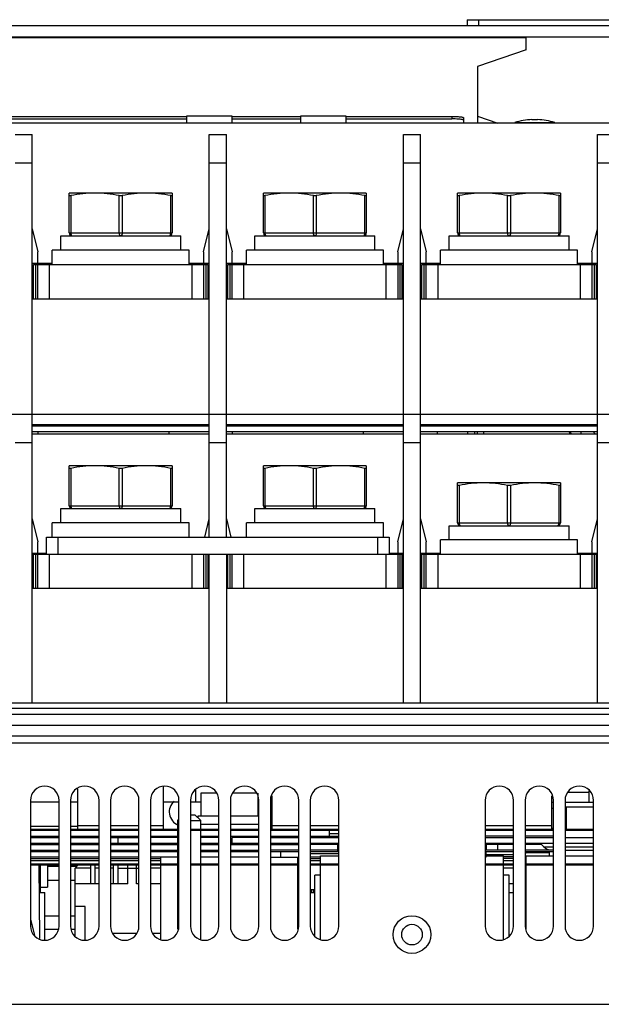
# Model space of a CAD drawing. Header units: millimetres. Extents: x 0 to 1800, y 0 to 1500.
# Tile 7 of 27: x 604 to 706, y 164 to 336. Entities that reach past the tile are written whole.
import ezdxf

# ---------------------------------------------------------------- set-up
doc = ezdxf.new("R2010")
doc.units = ezdxf.units.MM
doc.header["$LTSCALE"] = 99
doc.layers.get('0').update_dxf_attribs({"linetype": 'CONTINUOUS'})
doc.layers.add('00_COMPONENTS', color=7, linetype='CONTINUOUS')

msp = doc.modelspace()

# ---------------------------------------------------------------- linework, layer by layer
at = {"color": 7, "linetype": 'CONTINUOUS'}
for p, q in [((579.87, 319), (633.37, 319)), ((633.37, 319.04), (633.37, 317.85)), ((641.37, 319.04), (633.37, 319.04)), ((641.37, 317.85), (641.37, 319.04)), ((641.37, 319), (653.37, 319)), ((653.37, 319.04), (653.37, 317.85)), ((661.37, 319.04), (653.37, 319.04)), ((661.37, 317.85), (661.37, 319.04)), ((661.37, 319), (679.87, 319)), ((579.87, 318.57), (633.37, 318.57)), ((641.37, 318.57), (653.37, 318.57)), ((661.37, 318.57), (679.87, 318.57)), ((681.87, 318.81), (681.87, 317.85))]:
    msp.add_line(p, q, dxfattribs=at)
at = {"color": 9, "linetype": 'CONTINUOUS'}
msp.add_line((679.87, 319), (679.87, 318.57), dxfattribs=at)
at = {"color": 7, "linetype": 'CONTINUOUS'}
for points, knots in [([(679.87, 319), (680.13, 319), (680.6, 318.99), (681.16, 318.96), (681.52, 318.92), (681.7, 318.89), (681.81, 318.86), (681.87, 318.83), (681.87, 318.81)], [0, 0, 0, 0, 0.377856, 0.698764, 0.822261, 0.914972, 0.973749, 1, 1, 1, 1]), ([(681.29, 318.52), (681.19, 318.53), (680.72, 318.56), (680.24, 318.57), (679.87, 318.57)], [0, 0, 0, 0, 0.21464, 1, 1, 1, 1]), ([(681.87, 318.38), (681.87, 318.4), (681.81, 318.43), (681.63, 318.48), (681.43, 318.5), (681.29, 318.52)], [0, 0, 0, 0, 0.087173, 0.282352, 1, 1, 1, 1])]:
    msp.add_open_spline(points, degree=3, knots=knots, dxfattribs=at)
at = {"layer": '00_COMPONENTS', "color": 3, "linetype": 'CONTINUOUS'}
for p, q in [((512.87, 334.95), (832.87, 334.95)), ((684.37, 319.06), (687.92, 317.85)), ((682.67, 263.35), (682.67, 263.85)), ((684.37, 263.35), (684.37, 263.85)), ((744.57, 212.35), (601.17, 212.35)), ((614.37, 194.15), (614.37, 201.27)), ((629.37, 194.15), (629.37, 201.71)), ((648.37, 194.15), (648.37, 200.07)), ((697.37, 194.15), (697.37, 200.07)), ((606.07, 199.25), (606.07, 177.25)), ((611.07, 177.25), (611.07, 199.25)), ((613.07, 199.25), (613.07, 177.25)), ((618.07, 177.25), (618.07, 199.25)), ((620.07, 199.25), (620.07, 177.25)), ((625.07, 177.25), (625.07, 199.25)), ((627.07, 199.25), (627.07, 177.25)), ((632.07, 177.25), (632.07, 199.25)), ((634.07, 199.25), (634.07, 177.25)), ((639.07, 177.25), (639.07, 199.25)), ((641.07, 199.25), (641.07, 177.25)), ((646.07, 177.25), (646.07, 199.25)), ((648.07, 199.25), (648.07, 177.25)), ((653.07, 177.25), (653.07, 199.25)), ((655.07, 199.25), (655.07, 177.25)), ((660.07, 177.25), (660.07, 199.25)), ((685.67, 199.25), (685.67, 177.25)), ((690.67, 177.25), (690.67, 199.25)), ((692.67, 199.25), (692.67, 177.25)), ((697.67, 177.25), (697.67, 199.25)), ((699.67, 199.25), (699.67, 177.25)), ((704.67, 177.25), (704.67, 199.25)), ((606.07, 194.75), (611.07, 194.75)), ((613.07, 194.75), (614.37, 194.75)), ((699.67, 194.75), (699.87, 194.75)), ((609.07, 187.75), (611.07, 187.75)), ((613.07, 187.75), (614.22, 187.75))]:
    msp.add_line(p, q, dxfattribs=at)
at = {"layer": '00_COMPONENTS', "color": 7, "linetype": 'CONTINUOUS'}
for p, q in [((682.52, 335.95), (682.52, 334.95)), ((682.52, 335.95), (813.52, 335.95)), ((512.87, 332.95), (832.87, 332.95)), ((692.87, 330.69), (692.87, 332.95)), ((692.87, 330.69), (684.37, 327.78)), ((684.37, 327.78), (684.37, 317.85)), ((776.87, 317.85), (568.87, 317.85)), ((690.87, 317.95), (690.87, 317.85)), ((690.87, 317.95), (697.87, 317.95)), ((693.87, 318.45), (694.87, 318.45)), ((697.87, 317.95), (697.87, 317.85)), ((603.37, 315.85), (606.37, 315.85)), ((606.37, 216.35), (606.37, 315.85)), ((637.37, 245.35), (637.37, 315.85)), ((637.37, 315.85), (640.37, 315.85)), ((640.37, 245.35), (640.37, 315.85)), ((671.37, 216.35), (671.37, 315.85)), ((671.37, 315.85), (674.37, 315.85)), ((674.37, 216.35), (674.37, 315.85)), ((705.37, 216.35), (705.37, 315.85)), ((705.37, 315.85), (708.37, 315.85)), ((612.87, 298.6), (612.87, 305.6)), ((630.87, 305.6), (612.87, 305.6)), ((630.87, 305.6), (630.87, 298.6)), ((646.87, 298.6), (646.87, 305.6)), ((664.87, 305.6), (646.87, 305.6)), ((664.87, 305.6), (664.87, 298.6)), ((680.87, 298.6), (680.87, 305.6)), ((698.87, 305.6), (680.87, 305.6)), ((698.87, 305.6), (698.87, 298.6)), ((606.37, 299.3), (607.37, 295.3)), ((636.37, 295.3), (637.37, 299.3)), ((640.37, 299.3), (641.37, 295.3)), ((670.37, 295.3), (671.37, 299.3)), ((674.37, 299.3), (675.37, 295.3)), ((704.37, 295.3), (705.37, 299.3)), ((611.37, 295.6), (611.37, 298.1)), ((611.37, 298.1), (632.37, 298.1)), ((632.37, 295.6), (632.37, 298.1)), ((645.37, 295.6), (645.37, 298.1)), ((645.37, 298.1), (666.37, 298.1)), ((666.37, 295.6), (666.37, 298.1)), ((679.37, 295.6), (679.37, 298.1)), ((679.37, 298.1), (700.37, 298.1)), ((700.37, 295.6), (700.37, 298.1)), ((607.37, 293.3), (607.37, 295.3)), ((609.87, 293.1), (609.87, 295.6)), ((633.87, 295.6), (609.87, 295.6)), ((633.87, 293.1), (633.87, 295.6)), ((636.37, 295.3), (636.37, 293.3)), ((641.37, 293.3), (641.37, 295.3)), ((643.87, 293.1), (643.87, 295.6)), ((667.87, 295.6), (643.87, 295.6)), ((667.87, 293.1), (667.87, 295.6)), ((670.37, 295.3), (670.37, 293.3)), ((675.37, 293.3), (675.37, 295.3)), ((677.87, 293.1), (677.87, 295.6)), ((701.87, 295.6), (677.87, 295.6)), ((701.87, 293.1), (701.87, 295.6)), ((704.37, 295.3), (704.37, 293.3)), ((606.37, 293.3), (609.87, 293.3)), ((606.62, 287.1), (606.62, 293.1)), ((606.62, 293.1), (637.12, 293.1)), ((606.82, 293.1), (606.82, 293.3)), ((607.37, 287.1), (607.37, 293.1)), ((633.87, 293.3), (637.37, 293.3)), ((636.37, 293.1), (636.37, 287.1)), ((636.92, 293.3), (636.92, 293.1)), ((637.12, 293.1), (637.12, 287.1)), ((640.37, 293.3), (643.87, 293.3)), ((640.62, 287.1), (640.62, 293.1)), ((640.62, 293.1), (671.12, 293.1)), ((640.82, 293.1), (640.82, 293.3)), ((641.37, 287.1), (641.37, 293.1)), ((667.87, 293.3), (671.37, 293.3)), ((670.37, 293.1), (670.37, 287.1)), ((670.92, 293.3), (670.92, 293.1)), ((671.12, 293.1), (671.12, 287.1)), ((674.37, 293.3), (677.87, 293.3)), ((674.62, 287.1), (674.62, 293.1)), ((674.62, 293.1), (705.12, 293.1)), ((674.82, 293.1), (674.82, 293.3)), ((675.37, 287.1), (675.37, 293.1)), ((701.87, 293.3), (705.37, 293.3)), ((704.37, 293.1), (704.37, 287.1)), ((704.92, 293.3), (704.92, 293.1)), ((705.12, 293.1), (705.12, 287.1)), ((606.37, 287.1), (637.37, 287.1)), ((640.37, 287.1), (671.37, 287.1)), ((674.37, 287.1), (705.37, 287.1)), ((551.87, 266.85), (793.87, 266.85)), ((606.37, 265.05), (637.37, 265.05)), ((606.37, 264.85), (637.37, 264.85)), ((606.37, 263.85), (637.37, 263.85)), ((607.37, 263.85), (607.37, 263.35)), ((630.37, 263.35), (630.37, 263.85)), ((640.37, 265.05), (671.37, 265.05)), ((640.37, 264.85), (671.37, 264.85)), ((640.37, 263.85), (671.37, 263.85)), ((641.37, 263.85), (641.37, 263.35)), ((664.37, 263.35), (664.37, 263.85)), ((674.37, 265.05), (705.37, 265.05)), ((674.37, 264.85), (705.37, 264.85)), ((674.37, 263.85), (705.37, 263.85)), ((677.27, 263.85), (677.27, 263.35)), ((683.87, 263.35), (683.87, 263.85)), ((685.47, 263.35), (685.44, 263.85)), ((700.49, 263.35), (700.46, 263.85)), ((700.73, 263.34), (700.7, 263.85)), ((702.41, 263.85), (702.43, 263.35)), ((637.37, 263.35), (606.37, 263.35)), ((671.37, 263.35), (640.37, 263.35)), ((705.37, 263.35), (674.37, 263.35)), ((612.87, 250.85), (612.87, 257.85)), ((630.87, 257.85), (612.87, 257.85)), ((630.87, 257.85), (630.87, 250.85)), ((646.87, 250.85), (646.87, 257.85)), ((664.87, 257.85), (646.87, 257.85)), ((664.87, 257.85), (664.87, 250.85)), ((680.87, 247.85), (680.87, 254.85)), ((698.87, 254.85), (680.87, 254.85)), ((698.87, 254.85), (698.87, 247.85)), ((611.37, 247.85), (611.37, 250.35)), ((611.37, 250.35), (632.37, 250.35)), ((632.37, 247.85), (632.37, 250.35)), ((645.37, 247.85), (645.37, 250.35)), ((645.37, 250.35), (666.37, 250.35)), ((666.37, 247.85), (666.37, 250.35)), ((606.37, 248.55), (607.37, 244.55)), ((636.57, 245.35), (637.37, 248.55)), ((640.37, 248.55), (641.17, 245.35)), ((670.37, 244.55), (671.37, 248.55)), ((674.37, 248.55), (675.37, 244.55)), ((704.37, 244.55), (705.37, 248.55)), ((609.87, 245.35), (609.87, 247.85)), ((633.87, 247.85), (609.87, 247.85)), ((633.87, 245.35), (633.87, 247.85)), ((643.87, 245.35), (643.87, 247.85)), ((667.87, 247.85), (643.87, 247.85)), ((667.87, 245.35), (667.87, 247.85)), ((679.37, 244.85), (679.37, 247.35)), ((679.37, 247.35), (700.37, 247.35)), ((700.37, 244.85), (700.37, 247.35)), ((608.87, 242.35), (608.87, 245.35)), ((608.87, 245.35), (668.87, 245.35)), ((668.87, 245.35), (668.87, 242.35)), ((677.87, 242.35), (677.87, 244.85)), ((701.87, 244.85), (677.87, 244.85)), ((701.87, 242.35), (701.87, 244.85)), ((607.37, 242.55), (607.37, 244.55)), ((670.37, 244.55), (670.37, 242.55)), ((675.37, 242.55), (675.37, 244.55)), ((704.37, 244.55), (704.37, 242.55)), ((606.37, 242.55), (608.87, 242.55)), ((606.62, 236.35), (606.62, 242.35)), ((606.62, 242.35), (671.12, 242.35)), ((606.82, 242.35), (606.82, 242.55)), ((607.37, 236.35), (607.37, 242.35)), ((636.37, 242.35), (636.37, 236.35)), ((637.12, 242.35), (637.12, 236.35)), ((637.37, 216.35), (637.37, 242.35)), ((640.37, 242.35), (640.37, 216.35)), ((640.62, 236.35), (640.62, 242.35)), ((641.37, 236.35), (641.37, 242.35)), ((668.87, 242.55), (671.37, 242.55)), ((670.37, 242.35), (670.37, 236.35)), ((670.92, 242.55), (670.92, 242.35)), ((671.12, 242.35), (671.12, 236.35)), ((674.37, 242.55), (677.87, 242.55)), ((674.62, 236.35), (674.62, 242.35)), ((674.62, 242.35), (705.12, 242.35)), ((674.82, 242.35), (674.82, 242.55)), ((675.37, 236.35), (675.37, 242.35)), ((701.87, 242.55), (705.37, 242.55)), ((704.37, 242.35), (704.37, 236.35)), ((704.92, 242.55), (704.92, 242.35)), ((705.12, 242.35), (705.12, 236.35)), ((637.37, 236.35), (606.37, 236.35)), ((671.37, 236.35), (640.37, 236.35)), ((705.37, 236.35), (674.37, 236.35)), ((568.87, 216.35), (776.87, 216.35)), ((600.37, 214.35), (745.37, 214.35)), ((634.98, 201.04), (634.98, 198.95)), ((635.87, 200.51), (635.87, 196.51)), ((638.62, 200.51), (635.87, 200.51)), ((645.62, 200.51), (641.53, 200.51)), ((645.87, 200.51), (645.87, 196.51)), ((703.87, 198.95), (703.87, 200.98)), ((611.07, 198.95), (606.07, 198.95)), ((614.37, 198.95), (613.07, 198.95)), ((632.07, 198.95), (629.37, 198.95)), ((635.87, 198.95), (634.07, 198.95)), ((646.07, 198.95), (645.87, 198.95)), ((648.37, 198.95), (648.07, 198.95)), ((697.37, 198.95), (697.67, 198.95)), ((699.67, 198.95), (704.67, 198.95)), ((634.07, 196.75), (634.87, 196.75)), ((635.87, 195.75), (634.87, 196.75)), ((697.67, 197.85), (697.37, 197.85)), ((697.61, 197.85), (697.61, 194.35)), ((704.67, 198.05), (699.87, 198.05)), ((699.87, 198.05), (699.87, 194.15)), ((631.87, 195.75), (632.07, 195.95)), ((631.87, 194.15), (631.87, 195.75)), ((631.87, 195.75), (632.07, 195.75)), ((634.07, 195.75), (635.87, 195.75)), ((635.37, 196.51), (635.37, 196.25)), ((639.07, 196.51), (635.37, 196.51)), ((635.87, 194.15), (635.87, 195.75)), ((639.07, 195.01), (635.87, 195.01)), ((646.07, 196.51), (641.07, 196.51)), ((646.07, 195.01), (641.07, 195.01)), ((611.07, 194.15), (606.07, 194.15)), ((606.07, 194.01), (611.07, 194.01)), ((618.07, 194.15), (613.07, 194.15)), ((613.07, 194.01), (618.07, 194.01)), ((625.07, 194.15), (620.07, 194.15)), ((620.07, 194.01), (625.07, 194.01)), ((632.07, 194.15), (627.07, 194.15)), ((627.07, 194.01), (632.07, 194.01)), ((631.87, 188.09), (631.87, 194.01)), ((639.07, 194.15), (634.07, 194.15)), ((634.07, 194.01), (639.07, 194.01)), ((635.87, 188.09), (635.87, 194.01)), ((646.07, 194.15), (641.07, 194.15)), ((641.07, 194.01), (646.07, 194.01)), ((653.07, 194.15), (648.07, 194.15)), ((648.07, 194.01), (653.07, 194.01)), ((660.07, 194.15), (655.07, 194.15)), ((655.07, 194.01), (660.07, 194.01)), ((658.37, 194.01), (658.37, 193.01)), ((690.67, 194.15), (685.67, 194.15)), ((685.67, 194.01), (690.67, 194.01)), ((697.67, 194.15), (692.67, 194.15)), ((692.67, 194.01), (697.67, 194.01)), ((697.67, 194.35), (697.37, 194.35)), ((697.51, 194.35), (697.51, 194.15)), ((704.67, 194.15), (699.67, 194.15)), ((699.67, 194.01), (704.67, 194.01)), ((606.07, 193.01), (611.07, 193.01)), ((606.07, 192.78), (611.07, 192.78)), ((606.07, 191.78), (611.07, 191.78)), ((606.07, 191.55), (611.07, 191.55)), ((613.07, 193.01), (618.07, 193.01)), ((613.07, 192.78), (618.07, 192.78)), ((613.07, 191.78), (618.07, 191.78)), ((613.07, 191.55), (618.07, 191.55)), ((620.07, 193.01), (625.07, 193.01)), ((620.07, 192.78), (625.07, 192.78)), ((620.07, 191.78), (625.07, 191.78)), ((620.07, 191.55), (625.07, 191.55)), ((627.07, 193.01), (631.87, 193.01)), ((632.07, 192.78), (627.07, 192.78)), ((627.07, 191.78), (632.07, 191.78)), ((627.07, 191.55), (631.87, 191.55)), ((635.87, 193.01), (639.07, 193.01)), ((639.07, 192.78), (635.87, 192.78)), ((635.87, 191.78), (639.07, 191.78)), ((635.87, 191.55), (639.07, 191.55)), ((641.07, 193.01), (646.07, 193.01)), ((641.07, 191.78), (646.07, 191.78)), ((641.07, 191.55), (646.07, 191.55)), ((641.37, 191.78), (641.37, 192.78)), ((646.07, 192.78), (641.37, 192.78)), ((648.07, 193.01), (653.07, 193.01)), ((648.07, 192.78), (653.07, 192.78)), ((648.07, 191.78), (653.07, 191.78)), ((648.07, 191.55), (653.07, 191.55)), ((655.07, 193.01), (660.07, 193.01)), ((655.07, 192.78), (660.07, 192.78)), ((655.07, 191.78), (660.07, 191.78)), ((660.07, 191.55), (655.07, 191.55)), ((690.67, 193.01), (685.67, 193.01)), ((685.67, 192.78), (690.67, 192.78)), ((685.67, 191.78), (690.67, 191.78)), ((690.67, 191.55), (685.67, 191.55)), ((685.87, 191.55), (685.87, 190.55)), ((687.87, 191.55), (687.87, 190.55)), ((697.67, 193.01), (692.67, 193.01)), ((692.67, 192.78), (697.67, 192.78)), ((692.67, 191.78), (697.67, 191.78)), ((695.55, 191.55), (692.67, 191.55)), ((695.32, 191.78), (695.96, 191.13)), ((699.67, 192.78), (704.67, 192.78)), ((699.67, 191.78), (704.67, 191.78)), ((606.07, 190.55), (611.07, 190.55)), ((606.07, 190.32), (611.07, 190.32)), ((613.07, 190.55), (618.07, 190.55)), ((613.07, 190.32), (618.07, 190.32)), ((620.07, 190.55), (625.07, 190.55)), ((620.07, 190.32), (625.07, 190.32)), ((627.07, 190.55), (631.87, 190.55)), ((627.07, 190.32), (631.87, 190.32)), ((635.87, 190.55), (639.07, 190.55)), ((635.87, 190.32), (639.07, 190.32)), ((641.07, 190.55), (646.07, 190.55)), ((641.07, 190.32), (646.07, 190.32)), ((642.87, 190.32), (642.87, 190.55)), ((653.07, 190.55), (648.07, 190.55)), ((648.07, 190.32), (653.07, 190.32)), ((660.07, 190.55), (655.07, 190.55)), ((655.07, 190.32), (660.07, 190.32)), ((690.67, 190.55), (685.67, 190.55)), ((685.67, 190.32), (690.67, 190.32)), ((685.87, 189.32), (685.87, 190.25)), ((697.67, 190.55), (692.67, 190.55)), ((692.67, 190.32), (697.67, 190.32)), ((692.8, 190.15), (696.97, 190.15)), ((695.86, 190.32), (695.86, 190.15)), ((696.37, 190.32), (696.37, 190.15)), ((696.97, 189.55), (696.97, 190.32)), ((699.67, 190.55), (704.67, 190.55)), ((611.07, 189.32), (606.07, 189.32)), ((611.07, 188.09), (606.07, 188.09)), ((606.07, 187.94), (611.07, 187.94)), ((607.56, 187.95), (607.67, 175.05)), ((607.77, 187.94), (607.77, 183.15)), ((609.07, 187.94), (609.07, 184.05)), ((618.07, 189.32), (613.07, 189.32)), ((618.07, 188.09), (613.07, 188.09)), ((613.07, 187.94), (618.07, 187.94)), ((613.87, 187.4), (614.42, 187.94)), ((616.62, 184.65), (616.62, 187.94)), ((617.42, 184.65), (617.42, 187.94)), ((625.07, 189.32), (620.07, 189.32)), ((625.07, 188.09), (620.07, 188.09)), ((620.07, 187.94), (625.07, 187.94)), ((620.62, 184.65), (620.62, 187.94)), ((621.42, 184.65), (621.42, 187.94)), ((623.12, 184.65), (623.12, 187.94)), ((624.62, 184.65), (624.62, 187.94)), ((631.87, 189.32), (627.07, 189.32)), ((632.07, 188.09), (627.07, 188.09)), ((627.07, 187.94), (632.07, 187.94)), ((628.87, 188.09), (628.87, 189.32)), ((628.87, 174.94), (628.87, 187.94)), ((631.87, 176.7), (631.87, 187.94)), ((639.07, 188.09), (634.07, 188.09)), ((634.07, 187.94), (639.07, 187.94)), ((639.07, 189.32), (635.87, 189.32)), ((635.87, 174.94), (635.87, 187.94)), ((646.07, 189.32), (641.07, 189.32)), ((646.07, 188.09), (641.07, 188.09)), ((641.07, 187.94), (646.07, 187.94)), ((648.07, 189.32), (653.07, 189.32)), ((653.07, 188.09), (648.07, 188.09)), ((648.07, 187.94), (653.07, 187.94)), ((652.87, 188.09), (652.87, 189.32)), ((652.87, 176.7), (652.87, 187.94)), ((656.87, 189.32), (655.07, 189.32)), ((660.07, 188.09), (655.07, 188.09)), ((655.07, 187.94), (660.07, 187.94)), ((656.87, 188.09), (656.87, 189.55)), ((656.87, 189.55), (660.07, 189.55)), ((656.87, 174.94), (656.87, 187.94)), ((685.67, 189.55), (688.87, 189.55)), ((685.87, 189.32), (685.67, 189.32)), ((690.67, 188.09), (685.67, 188.09)), ((685.67, 187.94), (690.67, 187.94)), ((688.87, 188.09), (688.87, 189.55)), ((690.67, 189.09), (688.87, 189.09)), ((690.62, 188.65), (688.87, 188.65)), ((688.87, 174.94), (688.87, 187.94)), ((690.62, 188.09), (690.62, 189.09)), ((690.62, 184.65), (690.62, 187.94)), ((692.87, 188.65), (692.67, 188.65)), ((697.67, 188.09), (692.67, 188.09)), ((692.67, 187.94), (697.67, 187.94)), ((692.87, 189.55), (697.67, 189.55)), ((692.87, 188.09), (692.87, 189.55)), ((692.87, 176.7), (692.87, 187.94)), ((699.67, 189.55), (704.67, 189.55)), ((704.67, 188.09), (699.67, 188.09)), ((699.67, 187.94), (704.67, 187.94)), ((613.87, 175.51), (613.87, 187.4)), ((616.62, 187.4), (613.87, 187.4)), ((618.07, 187.4), (617.42, 187.4)), ((620.62, 187.4), (620.07, 187.4)), ((621.42, 187.4), (625.07, 187.4)), ((628.87, 187.4), (627.07, 187.4)), ((690.62, 187.4), (688.87, 187.4)), ((692.87, 187.4), (692.67, 187.4)), ((611.07, 185.25), (609.07, 185.25)), ((613.87, 185.25), (613.07, 185.25)), ((618.07, 184.65), (613.87, 184.65)), ((623.12, 184.65), (620.07, 184.65)), ((625.07, 184.65), (624.62, 184.65)), ((628.87, 184.65), (627.07, 184.65)), ((655.87, 175.51), (655.87, 186.15)), ((656.87, 186.15), (655.87, 186.15)), ((689.87, 186.15), (688.87, 186.15)), ((689.87, 175.51), (689.87, 186.15)), ((690.67, 184.65), (689.87, 184.65)), ((692.87, 184.65), (692.67, 184.65)), ((607.6, 183.15), (608.57, 183.15)), ((607.77, 184.05), (609.07, 184.05)), ((608.57, 174.78), (608.57, 183.15)), ((652.87, 183.65), (653.07, 183.65)), ((655.07, 183.65), (655.87, 183.65)), ((655.07, 183.15), (655.87, 183.15)), ((655.35, 183.15), (655.35, 183.65)), ((655.67, 183.15), (655.67, 183.65)), ((689.87, 183.15), (690.67, 183.15)), ((615.62, 180.65), (613.87, 180.65)), ((615.62, 174.78), (615.62, 180.65)), ((606.07, 178.47), (606.36, 177.31)), ((608.57, 179.05), (611.07, 179.05)), ((613.07, 179.05), (613.87, 179.05)), ((606.36, 177.31), (606.79, 175.57)), ((610.86, 176.65), (608.57, 176.65)), ((613.87, 176.65), (613.29, 176.65)), ((624.6, 175.95), (620.55, 175.95)), ((628.87, 175.95), (627.55, 175.95))]:
    msp.add_line(p, q, dxfattribs=at)
at = {"layer": '00_COMPONENTS', "color": 9, "linetype": 'CONTINUOUS'}
for p, q in [((684.52, 335.95), (684.52, 334.95)), ((527.09, 332.83), (692.87, 332.83)), ((606.37, 310.85), (603.37, 310.85)), ((640.37, 310.85), (637.37, 310.85)), ((674.37, 310.85), (671.37, 310.85)), ((708.37, 310.85), (705.37, 310.85)), ((613.12, 305.14), (613.12, 298.6)), ((621.62, 298.6), (621.62, 305.14)), ((622.12, 305.14), (622.12, 298.6)), ((630.62, 298.6), (630.62, 305.14)), ((647.12, 305.14), (647.12, 298.6)), ((655.62, 298.6), (655.62, 305.14)), ((656.12, 305.14), (656.12, 298.6)), ((664.62, 298.6), (664.62, 305.14)), ((681.12, 305.14), (681.12, 298.6)), ((689.62, 298.6), (689.62, 305.14)), ((690.12, 305.14), (690.12, 298.6)), ((698.62, 298.6), (698.62, 305.14)), ((612.87, 298.6), (630.87, 298.6)), ((646.87, 298.6), (664.87, 298.6)), ((680.87, 298.6), (698.87, 298.6)), ((606.97, 293.1), (606.97, 287.1)), ((609.37, 293.1), (609.37, 287.1)), ((634.37, 287.1), (634.37, 293.1)), ((636.77, 293.1), (636.77, 287.1)), ((640.97, 293.1), (640.97, 287.1)), ((643.37, 293.1), (643.37, 287.1)), ((668.37, 287.1), (668.37, 293.1)), ((670.77, 293.1), (670.77, 287.1)), ((674.97, 293.1), (674.97, 287.1)), ((677.37, 293.1), (677.37, 287.1)), ((702.37, 287.1), (702.37, 293.1)), ((704.77, 293.1), (704.77, 287.1)), ((606.37, 261.85), (603.37, 261.85)), ((640.37, 261.85), (637.37, 261.85)), ((674.37, 261.85), (671.37, 261.85)), ((708.37, 261.85), (705.37, 261.85)), ((613.12, 257.39), (613.12, 250.85)), ((621.62, 250.85), (621.62, 257.39)), ((622.12, 257.39), (622.12, 250.85)), ((630.62, 250.85), (630.62, 257.39)), ((647.12, 257.39), (647.12, 250.85)), ((655.62, 250.85), (655.62, 257.39)), ((656.12, 257.39), (656.12, 250.85)), ((664.62, 250.85), (664.62, 257.39)), ((681.12, 254.39), (681.12, 247.85)), ((689.62, 247.85), (689.62, 254.39)), ((690.12, 254.39), (690.12, 247.85)), ((698.62, 247.85), (698.62, 254.39)), ((612.87, 250.85), (630.87, 250.85)), ((646.87, 250.85), (664.87, 250.85)), ((680.87, 247.85), (698.87, 247.85)), ((610.87, 245.35), (610.87, 242.35)), ((666.87, 242.35), (666.87, 245.35)), ((606.97, 242.35), (606.97, 236.35)), ((609.37, 242.35), (609.37, 236.35)), ((634.37, 236.35), (634.37, 242.35)), ((636.77, 242.35), (636.77, 236.35)), ((640.97, 242.35), (640.97, 236.35)), ((643.37, 242.35), (643.37, 236.35)), ((668.37, 236.35), (668.37, 242.35)), ((670.77, 242.35), (670.77, 236.35)), ((674.97, 242.35), (674.97, 236.35)), ((677.37, 242.35), (677.37, 236.35)), ((702.37, 236.35), (702.37, 242.35)), ((704.77, 242.35), (704.77, 236.35)), ((777.87, 215.35), (567.87, 215.35)), ((549.87, 210.55), (795.87, 210.55)), ((795.87, 209.25), (549.87, 209.25)), ((700.21, 200.71), (703.87, 200.71)), ((618.07, 194.81), (614.37, 194.81)), ((625.07, 194.81), (620.07, 194.81)), ((629.37, 194.81), (627.07, 194.81)), ((653.07, 194.81), (648.37, 194.81)), ((660.07, 194.81), (655.07, 194.81)), ((660.07, 193.42), (658.37, 193.42)), ((690.67, 194.81), (685.67, 194.81)), ((697.37, 194.81), (692.67, 194.81)), ((621.37, 192.78), (621.37, 191.78)), ((659.87, 190.32), (659.87, 191.55)), ((649.87, 190.32), (649.87, 189.32)), ((660.07, 190.25), (655.07, 190.25)), ((660.07, 189.9), (655.07, 189.9)), ((685.87, 190.25), (685.67, 190.25)), ((685.87, 189.9), (685.67, 189.9)), ((690.67, 189.73), (685.87, 189.73)), ((695.96, 191.13), (697.67, 191.13)), ((699.67, 191.13), (704.67, 191.13)), ((611.07, 189.02), (606.07, 189.02)), ((611.07, 188.67), (606.07, 188.67)), ((618.07, 189.02), (613.07, 189.02)), ((618.07, 188.67), (613.07, 188.67)), ((625.07, 189.02), (620.07, 189.02)), ((625.07, 188.67), (620.07, 188.67)), ((628.87, 189.02), (627.07, 189.02)), ((628.87, 188.67), (627.07, 188.67)), ((653.07, 189.02), (652.87, 189.02)), ((653.07, 188.67), (652.87, 188.67)), ((656.87, 189.02), (655.07, 189.02)), ((656.87, 188.67), (655.07, 188.67)), ((690.67, 189.38), (688.87, 189.38)), ((515.37, 163.55), (830.37, 163.55))]:
    msp.add_line(p, q, dxfattribs=at)
msp.add_circle((672.87, 175.75), 3.3, dxfattribs=at)
at = {"layer": '00_COMPONENTS', "color": 3, "linetype": 'CONTINUOUS'}
msp.add_circle((672.87, 175.75), 1.8, dxfattribs=at)
at = {"layer": '00_COMPONENTS', "color": 7, "linetype": 'CONTINUOUS'}
for centre, radius, start, end in [((694.37, 306.2), 12.26, 92.3373, 106.5873), ((694.37, 306.2), 12.26, 73.4127, 87.6627), ((613.37, 298.6), 0.5, 180, 270), ((630.37, 298.6), 0.5, 270, 360), ((647.37, 298.6), 0.5, 180, 270), ((664.37, 298.6), 0.5, 270, 360), ((681.37, 298.6), 0.5, 180, 270), ((698.37, 298.6), 0.5, 270, 360), ((717.5, 272.95), 15.79, 215.5115, 216.5664), ((717.66, 273.07), 15.99, 216.5657, 217.2962), ((613.37, 250.85), 0.5, 180, 270), ((630.37, 250.85), 0.5, 270, 360), ((647.37, 250.85), 0.5, 180, 270), ((664.37, 250.85), 0.5, 270, 360), ((681.37, 247.85), 0.5, 180, 270), ((698.37, 247.85), 0.5, 270, 360), ((697.37, 192.55), 2, 225.0026, 259.136)]:
    msp.add_arc(centre, radius, start, end, dxfattribs=at)
at = {"layer": '00_COMPONENTS', "color": 3, "linetype": 'CONTINUOUS'}
for centre, start, end in [((608.57, 199.25), 0, 180), ((615.57, 199.25), 0, 180), ((622.57, 199.25), 0, 180), ((629.57, 199.25), 0, 180), ((636.57, 199.25), 0, 180), ((643.57, 199.25), 0, 180), ((650.57, 199.25), 0, 180), ((657.57, 199.25), 0, 180), ((688.17, 199.25), 0, 180), ((695.17, 199.25), 0, 180), ((702.17, 199.25), 0, 180), ((632.87, 197.25), 131.2084, 247.6302), ((608.57, 177.25), 180, 360), ((615.57, 177.25), 180, 360), ((622.57, 177.25), 180, 360), ((629.57, 177.25), 180, 360), ((636.57, 177.25), 180, 360), ((643.57, 177.25), 180, 360), ((650.57, 177.25), 180, 360), ((657.57, 177.25), 180, 360), ((688.17, 177.25), 180, 360), ((695.17, 177.25), 180, 360), ((702.17, 177.25), 180, 360)]:
    msp.add_arc(centre, 2.5, start, end, dxfattribs=at)
at = {"layer": '00_COMPONENTS', "color": 7, "linetype": 'CONTINUOUS'}
for points, knots in [([(617.37, 305.6), (616.66, 305.6), (615.23, 305.51), (613.82, 305.28), (613.12, 305.14)], [0, 0, 0, 0, 0.499307, 1, 1, 1, 1]), ([(621.62, 305.14), (620.92, 305.28), (619.51, 305.51), (618.09, 305.6), (617.37, 305.6)], [0, 0, 0, 0, 0.500693, 1, 1, 1, 1]), ([(626.37, 305.6), (625.66, 305.6), (624.23, 305.51), (622.82, 305.28), (622.12, 305.14)], [0, 0, 0, 0, 0.499307, 1, 1, 1, 1]), ([(630.62, 305.14), (629.92, 305.28), (628.51, 305.51), (627.09, 305.6), (626.37, 305.6)], [0, 0, 0, 0, 0.500693, 1, 1, 1, 1]), ([(651.37, 305.6), (650.66, 305.6), (649.23, 305.51), (647.82, 305.28), (647.12, 305.14)], [0, 0, 0, 0, 0.499307, 1, 1, 1, 1]), ([(655.62, 305.14), (654.92, 305.28), (653.51, 305.51), (652.09, 305.6), (651.37, 305.6)], [0, 0, 0, 0, 0.500693, 1, 1, 1, 1]), ([(660.37, 305.6), (659.66, 305.6), (658.23, 305.51), (656.82, 305.28), (656.12, 305.14)], [0, 0, 0, 0, 0.499307, 1, 1, 1, 1]), ([(664.62, 305.14), (663.92, 305.28), (662.51, 305.51), (661.09, 305.6), (660.37, 305.6)], [0, 0, 0, 0, 0.500693, 1, 1, 1, 1]), ([(685.37, 305.6), (684.66, 305.6), (683.23, 305.51), (681.82, 305.28), (681.12, 305.14)], [0, 0, 0, 0, 0.499307, 1, 1, 1, 1]), ([(689.62, 305.14), (688.92, 305.28), (687.51, 305.51), (686.09, 305.6), (685.37, 305.6)], [0, 0, 0, 0, 0.500693, 1, 1, 1, 1]), ([(694.37, 305.6), (693.66, 305.6), (692.23, 305.51), (690.82, 305.28), (690.12, 305.14)], [0, 0, 0, 0, 0.499307, 1, 1, 1, 1]), ([(698.62, 305.14), (697.92, 305.28), (696.51, 305.51), (695.09, 305.6), (694.37, 305.6)], [0, 0, 0, 0, 0.500693, 1, 1, 1, 1]), ([(613.12, 305.14), (613.09, 305.13), (613.03, 305.12), (612.96, 305.12), (612.91, 305.12), (612.89, 305.12), (612.87, 305.13), (612.87, 305.14)], [0, 0, 0, 0, 0.403294, 0.711759, 0.823812, 0.906715, 1, 1, 1, 1]), ([(622.12, 305.14), (622.04, 305.12), (621.87, 305.11), (621.71, 305.12), (621.62, 305.14)], [0, 0, 0, 0, 0.500001, 1, 1, 1, 1]), ([(630.87, 305.14), (630.87, 305.13), (630.86, 305.12), (630.83, 305.12), (630.79, 305.12), (630.72, 305.12), (630.66, 305.13), (630.62, 305.14)], [0, 0, 0, 0, 0.093288, 0.17619, 0.288244, 0.596711, 1, 1, 1, 1]), ([(647.12, 305.14), (647.09, 305.13), (647.03, 305.12), (646.96, 305.12), (646.91, 305.12), (646.89, 305.12), (646.87, 305.13), (646.87, 305.14)], [0, 0, 0, 0, 0.403294, 0.711759, 0.823812, 0.906715, 1, 1, 1, 1]), ([(656.12, 305.14), (656.04, 305.12), (655.87, 305.11), (655.71, 305.12), (655.62, 305.14)], [0, 0, 0, 0, 0.500001, 1, 1, 1, 1]), ([(664.87, 305.14), (664.87, 305.13), (664.86, 305.12), (664.83, 305.12), (664.79, 305.12), (664.72, 305.12), (664.66, 305.13), (664.62, 305.14)], [0, 0, 0, 0, 0.093288, 0.17619, 0.288244, 0.596711, 1, 1, 1, 1]), ([(681.12, 305.14), (681.09, 305.13), (681.03, 305.12), (680.96, 305.12), (680.91, 305.12), (680.89, 305.12), (680.87, 305.13), (680.87, 305.14)], [0, 0, 0, 0, 0.403294, 0.711759, 0.823812, 0.906715, 1, 1, 1, 1]), ([(690.12, 305.14), (690.04, 305.12), (689.87, 305.11), (689.71, 305.12), (689.62, 305.14)], [0, 0, 0, 0, 0.500001, 1, 1, 1, 1]), ([(698.87, 305.14), (698.87, 305.13), (698.86, 305.12), (698.83, 305.12), (698.79, 305.12), (698.72, 305.12), (698.66, 305.13), (698.62, 305.14)], [0, 0, 0, 0, 0.093288, 0.17619, 0.288244, 0.596711, 1, 1, 1, 1]), ([(613.12, 257.39), (613.09, 257.38), (613.03, 257.37), (612.96, 257.37), (612.91, 257.37), (612.89, 257.37), (612.87, 257.38), (612.87, 257.39)], [0, 0, 0, 0, 0.403294, 0.711759, 0.823812, 0.906715, 1, 1, 1, 1]), ([(617.37, 257.85), (616.66, 257.85), (615.23, 257.76), (613.82, 257.53), (613.12, 257.39)], [0, 0, 0, 0, 0.499307, 1, 1, 1, 1]), ([(621.62, 257.39), (620.92, 257.53), (619.51, 257.76), (618.09, 257.85), (617.37, 257.85)], [0, 0, 0, 0, 0.500693, 1, 1, 1, 1]), ([(622.12, 257.39), (622.04, 257.37), (621.87, 257.36), (621.71, 257.37), (621.62, 257.39)], [0, 0, 0, 0, 0.500001, 1, 1, 1, 1]), ([(626.37, 257.85), (625.66, 257.85), (624.23, 257.76), (622.82, 257.53), (622.12, 257.39)], [0, 0, 0, 0, 0.499307, 1, 1, 1, 1]), ([(630.62, 257.39), (629.92, 257.53), (628.51, 257.76), (627.09, 257.85), (626.37, 257.85)], [0, 0, 0, 0, 0.500693, 1, 1, 1, 1]), ([(630.87, 257.39), (630.87, 257.38), (630.86, 257.37), (630.83, 257.37), (630.79, 257.37), (630.72, 257.37), (630.66, 257.38), (630.62, 257.39)], [0, 0, 0, 0, 0.093288, 0.17619, 0.288244, 0.596711, 1, 1, 1, 1]), ([(647.12, 257.39), (647.09, 257.38), (647.03, 257.37), (646.96, 257.37), (646.91, 257.37), (646.89, 257.37), (646.87, 257.38), (646.87, 257.39)], [0, 0, 0, 0, 0.403294, 0.711759, 0.823812, 0.906715, 1, 1, 1, 1]), ([(651.37, 257.85), (650.66, 257.85), (649.23, 257.76), (647.82, 257.53), (647.12, 257.39)], [0, 0, 0, 0, 0.499307, 1, 1, 1, 1]), ([(655.62, 257.39), (654.92, 257.53), (653.51, 257.76), (652.09, 257.85), (651.37, 257.85)], [0, 0, 0, 0, 0.500693, 1, 1, 1, 1]), ([(656.12, 257.39), (656.04, 257.37), (655.87, 257.36), (655.71, 257.37), (655.62, 257.39)], [0, 0, 0, 0, 0.500001, 1, 1, 1, 1]), ([(660.37, 257.85), (659.66, 257.85), (658.23, 257.76), (656.82, 257.53), (656.12, 257.39)], [0, 0, 0, 0, 0.499307, 1, 1, 1, 1]), ([(664.62, 257.39), (663.92, 257.53), (662.51, 257.76), (661.09, 257.85), (660.37, 257.85)], [0, 0, 0, 0, 0.500693, 1, 1, 1, 1]), ([(664.87, 257.39), (664.87, 257.38), (664.86, 257.37), (664.83, 257.37), (664.79, 257.37), (664.72, 257.37), (664.66, 257.38), (664.62, 257.39)], [0, 0, 0, 0, 0.093288, 0.17619, 0.288244, 0.596711, 1, 1, 1, 1]), ([(681.12, 254.39), (681.09, 254.38), (681.03, 254.37), (680.96, 254.37), (680.91, 254.37), (680.89, 254.37), (680.87, 254.38), (680.87, 254.39)], [0, 0, 0, 0, 0.403294, 0.711759, 0.823812, 0.906715, 1, 1, 1, 1]), ([(685.37, 254.85), (684.66, 254.85), (683.23, 254.76), (681.82, 254.53), (681.12, 254.39)], [0, 0, 0, 0, 0.499307, 1, 1, 1, 1]), ([(689.62, 254.39), (688.92, 254.53), (687.51, 254.76), (686.09, 254.85), (685.37, 254.85)], [0, 0, 0, 0, 0.500693, 1, 1, 1, 1]), ([(690.12, 254.39), (690.04, 254.37), (689.87, 254.36), (689.71, 254.37), (689.62, 254.39)], [0, 0, 0, 0, 0.500001, 1, 1, 1, 1]), ([(694.37, 254.85), (693.66, 254.85), (692.23, 254.76), (690.82, 254.53), (690.12, 254.39)], [0, 0, 0, 0, 0.499307, 1, 1, 1, 1]), ([(698.62, 254.39), (697.92, 254.53), (696.51, 254.76), (695.09, 254.85), (694.37, 254.85)], [0, 0, 0, 0, 0.500693, 1, 1, 1, 1]), ([(698.87, 254.39), (698.87, 254.38), (698.86, 254.37), (698.83, 254.37), (698.79, 254.37), (698.72, 254.37), (698.66, 254.38), (698.62, 254.39)], [0, 0, 0, 0, 0.093288, 0.17619, 0.288244, 0.596711, 1, 1, 1, 1]), ([(692.87, 190.25), (692.85, 190.23), (692.76, 190.11), (692.71, 189.97), (692.67, 189.86)], [0, 0, 0, 0, 0.192313, 1, 1, 1, 1])]:
    msp.add_open_spline(points, degree=3, knots=knots, dxfattribs=at)
at = {"layer": '00_COMPONENTS', "color": 9, "linetype": 'CONTINUOUS'}
for points, knots in [([(613.12, 298.6), (613.12, 298.53), (613.14, 298.41), (613.19, 298.25), (613.26, 298.13), (613.34, 298.1), (613.37, 298.1)], [0, 0, 0, 0, 0.319638, 0.603842, 0.828843, 1, 1, 1, 1]), ([(621.87, 298.1), (621.84, 298.1), (621.76, 298.13), (621.69, 298.25), (621.64, 298.41), (621.62, 298.53), (621.62, 298.6)], [0, 0, 0, 0, 0.171158, 0.396161, 0.680367, 1, 1, 1, 1]), ([(622.12, 298.6), (622.12, 298.53), (622.11, 298.41), (622.06, 298.25), (621.99, 298.13), (621.91, 298.1), (621.87, 298.1)], [0, 0, 0, 0, 0.319638, 0.603842, 0.828843, 1, 1, 1, 1]), ([(630.37, 298.1), (630.41, 298.1), (630.49, 298.13), (630.56, 298.25), (630.61, 298.41), (630.62, 298.53), (630.62, 298.6)], [0, 0, 0, 0, 0.171158, 0.396161, 0.680367, 1, 1, 1, 1]), ([(647.12, 298.6), (647.12, 298.53), (647.14, 298.41), (647.19, 298.25), (647.26, 298.13), (647.34, 298.1), (647.37, 298.1)], [0, 0, 0, 0, 0.319638, 0.603842, 0.828843, 1, 1, 1, 1]), ([(655.87, 298.1), (655.84, 298.1), (655.76, 298.13), (655.69, 298.25), (655.64, 298.41), (655.62, 298.53), (655.62, 298.6)], [0, 0, 0, 0, 0.171158, 0.396161, 0.680367, 1, 1, 1, 1]), ([(656.12, 298.6), (656.12, 298.53), (656.11, 298.41), (656.06, 298.25), (655.99, 298.13), (655.91, 298.1), (655.87, 298.1)], [0, 0, 0, 0, 0.319638, 0.603842, 0.828843, 1, 1, 1, 1]), ([(664.37, 298.1), (664.41, 298.1), (664.49, 298.13), (664.56, 298.25), (664.61, 298.41), (664.62, 298.53), (664.62, 298.6)], [0, 0, 0, 0, 0.171158, 0.396161, 0.680367, 1, 1, 1, 1]), ([(681.12, 298.6), (681.12, 298.53), (681.14, 298.41), (681.19, 298.25), (681.26, 298.13), (681.34, 298.1), (681.37, 298.1)], [0, 0, 0, 0, 0.319638, 0.603842, 0.828843, 1, 1, 1, 1]), ([(689.87, 298.1), (689.84, 298.1), (689.76, 298.13), (689.69, 298.25), (689.64, 298.41), (689.62, 298.53), (689.62, 298.6)], [0, 0, 0, 0, 0.171158, 0.396161, 0.680367, 1, 1, 1, 1]), ([(690.12, 298.6), (690.12, 298.53), (690.11, 298.41), (690.06, 298.25), (689.99, 298.13), (689.91, 298.1), (689.87, 298.1)], [0, 0, 0, 0, 0.319638, 0.603842, 0.828843, 1, 1, 1, 1]), ([(698.37, 298.1), (698.41, 298.1), (698.49, 298.13), (698.56, 298.25), (698.61, 298.41), (698.62, 298.53), (698.62, 298.6)], [0, 0, 0, 0, 0.171158, 0.396161, 0.680367, 1, 1, 1, 1]), ([(613.12, 250.85), (613.12, 250.78), (613.14, 250.66), (613.19, 250.5), (613.26, 250.38), (613.34, 250.35), (613.37, 250.35)], [0, 0, 0, 0, 0.319638, 0.603842, 0.828843, 1, 1, 1, 1]), ([(621.87, 250.35), (621.84, 250.35), (621.76, 250.38), (621.69, 250.5), (621.64, 250.66), (621.62, 250.78), (621.62, 250.85)], [0, 0, 0, 0, 0.171158, 0.396161, 0.680367, 1, 1, 1, 1]), ([(622.12, 250.85), (622.12, 250.78), (622.11, 250.66), (622.06, 250.5), (621.99, 250.38), (621.91, 250.35), (621.87, 250.35)], [0, 0, 0, 0, 0.319638, 0.603842, 0.828843, 1, 1, 1, 1]), ([(630.37, 250.35), (630.41, 250.35), (630.49, 250.38), (630.56, 250.5), (630.61, 250.66), (630.62, 250.78), (630.62, 250.85)], [0, 0, 0, 0, 0.171158, 0.396161, 0.680367, 1, 1, 1, 1]), ([(647.12, 250.85), (647.12, 250.78), (647.14, 250.66), (647.19, 250.5), (647.26, 250.38), (647.34, 250.35), (647.37, 250.35)], [0, 0, 0, 0, 0.319638, 0.603842, 0.828843, 1, 1, 1, 1]), ([(655.87, 250.35), (655.84, 250.35), (655.76, 250.38), (655.69, 250.5), (655.64, 250.66), (655.62, 250.78), (655.62, 250.85)], [0, 0, 0, 0, 0.171158, 0.396161, 0.680367, 1, 1, 1, 1]), ([(656.12, 250.85), (656.12, 250.78), (656.11, 250.66), (656.06, 250.5), (655.99, 250.38), (655.91, 250.35), (655.87, 250.35)], [0, 0, 0, 0, 0.319638, 0.603842, 0.828843, 1, 1, 1, 1]), ([(664.37, 250.35), (664.41, 250.35), (664.49, 250.38), (664.56, 250.5), (664.61, 250.66), (664.62, 250.78), (664.62, 250.85)], [0, 0, 0, 0, 0.171158, 0.396161, 0.680367, 1, 1, 1, 1]), ([(681.12, 247.85), (681.12, 247.78), (681.14, 247.66), (681.19, 247.5), (681.26, 247.38), (681.34, 247.35), (681.37, 247.35)], [0, 0, 0, 0, 0.319638, 0.603842, 0.828843, 1, 1, 1, 1]), ([(689.87, 247.35), (689.84, 247.35), (689.76, 247.38), (689.69, 247.5), (689.64, 247.66), (689.62, 247.78), (689.62, 247.85)], [0, 0, 0, 0, 0.171158, 0.396161, 0.680367, 1, 1, 1, 1]), ([(690.12, 247.85), (690.12, 247.78), (690.11, 247.66), (690.06, 247.5), (689.99, 247.38), (689.91, 247.35), (689.87, 247.35)], [0, 0, 0, 0, 0.319638, 0.603842, 0.828843, 1, 1, 1, 1]), ([(698.37, 247.35), (698.41, 247.35), (698.49, 247.38), (698.56, 247.5), (698.61, 247.66), (698.62, 247.78), (698.62, 247.85)], [0, 0, 0, 0, 0.171158, 0.396161, 0.680367, 1, 1, 1, 1])]:
    msp.add_open_spline(points, degree=3, knots=knots, dxfattribs=at)

doc.saveas('drawing.dxf')
